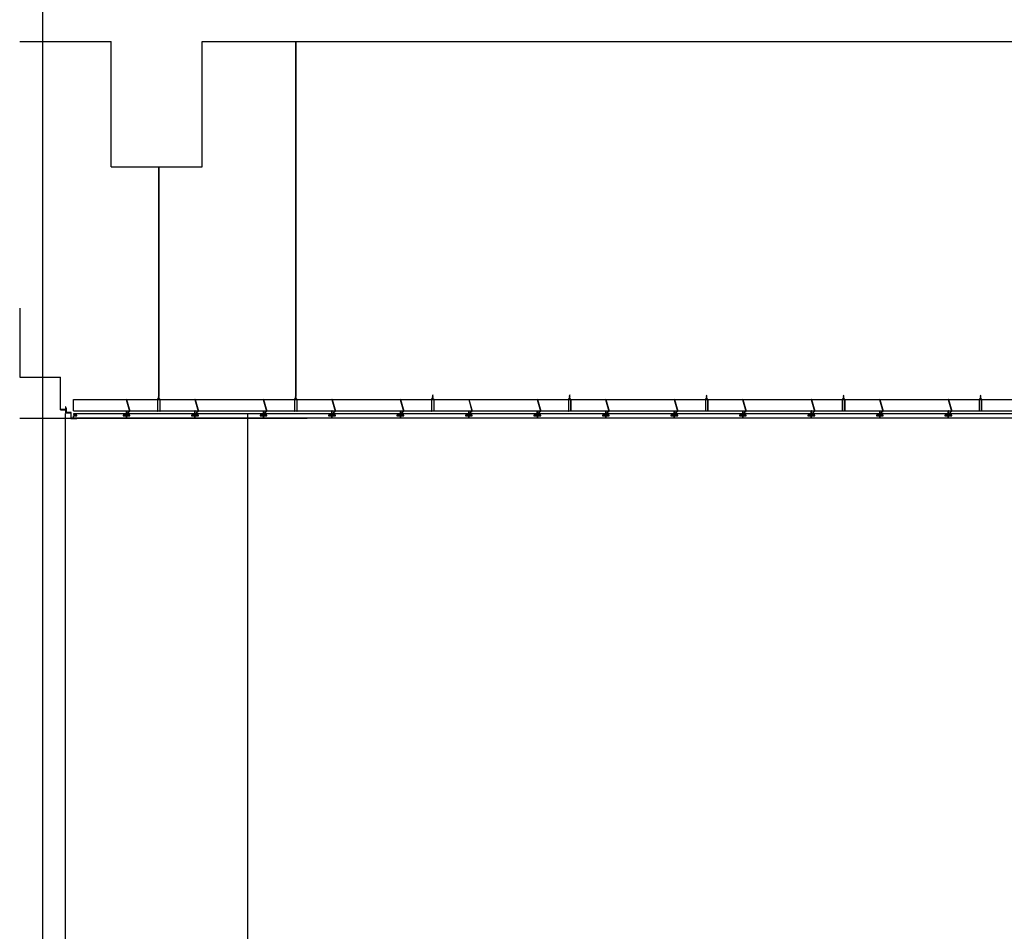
# Model space of a CAD drawing. Header units: millimetres. Extents: x 0 to 84100, y 0 to 59400.
# Tile 5 of 113: x 5223 to 7380, y 45415 to 47411. Entities that reach past the tile are written whole.
import ezdxf

# ---------------------------------------------------------------- set-up
doc = ezdxf.new("R2010")
doc.units = ezdxf.units.MM
doc.layers.add('9', color=8, linetype='Continuous')
doc.layers.add('건축', color=8, linetype='Continuous')

msp = doc.modelspace()

# ---------------------------------------------------------------- linework, layer by layer
at = {"color": 8}
msp.add_line((5272.877, 56102.478), (5272.877, 41439.866), dxfattribs=at)
at = {"layer": '9', "color": 8}
for p, q in [((5827.992, 46587.812), (5827.992, 47363.267)), ((5527.992, 46587.812), (5527.992, 47088.267)), ((5222.877, 46778.986), (5222.877, 46753.986)), ((5222.877, 46753.986), (5222.877, 46627.957)), ((5222.877, 46627.957), (5312.567, 46627.957)), ((5312.567, 46556.782), (5312.567, 46627.957)), ((5526.827, 46583.759), (5527.992, 46585.182)), ((5527.133, 46587.512), (5527.992, 46588.562)), ((5527.133, 46586.478), (5527.992, 46587.527)), ((5527.133, 46585.305), (5527.992, 46586.354)), ((5527.195, 46582.843), (5528.234, 46584.11)), ((5527.492, 46587.335), (5528.234, 46588.24)), ((5527.492, 46586.3), (5528.234, 46587.205)), ((5527.492, 46585.127), (5528.234, 46586.032)), ((5527.992, 46587.527), (5527.992, 46587.944)), ((5527.992, 46586.354), (5527.992, 46586.909)), ((5527.992, 46585.182), (5527.992, 46585.737)), ((5826.827, 46583.759), (5827.992, 46585.182)), ((5827.133, 46587.512), (5827.992, 46588.562)), ((5827.133, 46586.478), (5827.992, 46587.527)), ((5827.133, 46585.305), (5827.992, 46586.354)), ((5827.195, 46582.843), (5828.234, 46584.11)), ((5827.492, 46587.335), (5828.234, 46588.24)), ((5827.492, 46586.3), (5828.234, 46587.205)), ((5827.492, 46585.127), (5828.234, 46586.032)), ((5827.992, 46587.527), (5827.992, 46587.944)), ((5827.992, 46586.354), (5827.992, 46586.909)), ((5827.992, 46585.182), (5827.992, 46585.737)), ((6126.827, 46583.759), (6127.992, 46585.182)), ((6127.133, 46587.512), (6127.992, 46588.562)), ((6127.133, 46586.478), (6127.992, 46587.527)), ((6127.133, 46585.305), (6127.992, 46586.354)), ((6127.195, 46582.843), (6128.234, 46584.11)), ((6127.492, 46587.335), (6128.234, 46588.24)), ((6127.492, 46586.3), (6128.234, 46587.205)), ((6127.492, 46585.127), (6128.234, 46586.032)), ((6127.992, 46587.527), (6127.992, 46587.944)), ((6127.992, 46586.354), (6127.992, 46586.909)), ((6127.992, 46585.182), (6127.992, 46585.737)), ((6426.827, 46583.759), (6427.992, 46585.182)), ((6427.133, 46587.512), (6427.992, 46588.562)), ((6427.133, 46586.478), (6427.992, 46587.527)), ((6427.133, 46585.305), (6427.992, 46586.354)), ((6427.195, 46582.843), (6428.234, 46584.11)), ((6427.492, 46587.335), (6428.234, 46588.24)), ((6427.492, 46586.3), (6428.234, 46587.205)), ((6427.492, 46585.127), (6428.234, 46586.032)), ((6427.992, 46587.527), (6427.992, 46587.944)), ((6427.992, 46586.354), (6427.992, 46586.909)), ((6427.992, 46585.182), (6427.992, 46585.737)), ((6726.827, 46583.759), (6727.992, 46585.182)), ((6727.133, 46587.512), (6727.992, 46588.562)), ((6727.133, 46586.478), (6727.992, 46587.527)), ((6727.133, 46585.305), (6727.992, 46586.354)), ((6727.195, 46582.843), (6728.234, 46584.11)), ((6727.492, 46587.335), (6728.234, 46588.24)), ((6727.492, 46586.3), (6728.234, 46587.205)), ((6727.492, 46585.127), (6728.234, 46586.032)), ((6727.992, 46587.527), (6727.992, 46587.944)), ((6727.992, 46586.354), (6727.992, 46586.909)), ((6727.992, 46585.182), (6727.992, 46585.737)), ((7026.827, 46583.759), (7027.992, 46585.182)), ((7027.133, 46587.512), (7027.992, 46588.562)), ((7027.133, 46586.478), (7027.992, 46587.527)), ((7027.133, 46585.305), (7027.992, 46586.354)), ((7027.195, 46582.843), (7028.234, 46584.11)), ((7027.492, 46587.335), (7028.234, 46588.24)), ((7027.492, 46586.3), (7028.234, 46587.205)), ((7027.492, 46585.127), (7028.234, 46586.032)), ((7027.992, 46587.527), (7027.992, 46587.944)), ((7027.992, 46586.354), (7027.992, 46586.909)), ((7027.992, 46585.182), (7027.992, 46585.737)), ((7326.827, 46583.759), (7327.992, 46585.182)), ((7327.133, 46587.512), (7327.992, 46588.562)), ((7327.133, 46586.478), (7327.992, 46587.527)), ((7327.133, 46585.305), (7327.992, 46586.354)), ((7327.195, 46582.843), (7328.234, 46584.11)), ((7327.492, 46587.335), (7328.234, 46588.24)), ((7327.492, 46586.3), (7328.234, 46587.205)), ((7327.492, 46585.127), (7328.234, 46586.032)), ((7327.992, 46587.527), (7327.992, 46587.944)), ((7327.992, 46586.354), (7327.992, 46586.909)), ((7327.992, 46585.182), (7327.992, 46585.737)), ((5340.541, 46553.986), (5340.541, 46578.986)), ((5340.541, 46578.986), (10555.971, 46578.986)), ((5457.018, 46579.192), (5464.315, 46553.662)), ((5524.95, 46578.986), (5527.992, 46582.702)), ((5525.45, 46578.986), (5528.234, 46582.38)), ((5525.45, 46553.986), (5525.45, 46578.986)), ((5525.45, 46578.986), (5529.893, 46578.986)), ((5527.399, 46581.978), (5526.825, 46582.677)), ((5527.492, 46582.481), (5527.195, 46582.843)), ((5527.992, 46582.702), (5527.992, 46583.814)), ((5527.992, 46578.986), (5527.992, 46582.085)), ((5530.352, 46578.986), (5527.992, 46581.87)), ((5529.852, 46578.986), (5527.992, 46581.254)), ((5530.393, 46553.986), (5530.393, 46578.986)), ((5607.018, 46579.192), (5614.315, 46553.662)), ((5757.018, 46579.192), (5764.315, 46553.662)), ((5824.95, 46578.986), (5827.992, 46582.702)), ((5825.45, 46578.986), (5828.234, 46582.38)), ((5825.45, 46578.986), (5829.893, 46578.986)), ((5825.45, 46553.986), (5825.45, 46578.986)), ((5827.399, 46581.978), (5826.825, 46582.677)), ((5827.492, 46582.481), (5827.195, 46582.843)), ((5827.992, 46582.702), (5827.992, 46583.814)), ((5827.992, 46578.986), (5827.992, 46582.085)), ((5830.352, 46578.986), (5827.992, 46581.87)), ((5829.852, 46578.986), (5827.992, 46581.254)), ((5830.393, 46553.986), (5830.393, 46578.986)), ((5907.018, 46579.192), (5914.315, 46553.662)), ((6057.018, 46579.192), (6064.315, 46553.662)), ((6124.95, 46578.986), (6127.992, 46582.702)), ((6125.45, 46578.986), (6128.234, 46582.38)), ((6125.45, 46553.986), (6125.45, 46578.986)), ((6125.45, 46578.986), (6129.893, 46578.986)), ((6127.399, 46581.978), (6126.825, 46582.677)), ((6127.492, 46582.481), (6127.195, 46582.843)), ((6127.992, 46582.702), (6127.992, 46583.814)), ((6127.992, 46578.986), (6127.992, 46582.085)), ((6130.352, 46578.986), (6127.992, 46581.87)), ((6129.852, 46578.986), (6127.992, 46581.254)), ((6130.393, 46553.986), (6130.393, 46578.986)), ((6207.018, 46579.192), (6214.315, 46553.662)), ((6357.018, 46579.192), (6364.315, 46553.662)), ((6424.95, 46578.986), (6427.992, 46582.702)), ((6425.45, 46578.986), (6428.234, 46582.38)), ((6425.45, 46553.986), (6425.45, 46578.986)), ((6425.45, 46578.986), (6429.893, 46578.986)), ((6427.399, 46581.978), (6426.825, 46582.677)), ((6427.492, 46582.481), (6427.195, 46582.843)), ((6427.992, 46582.702), (6427.992, 46583.814)), ((6427.992, 46578.986), (6427.992, 46582.085)), ((6430.352, 46578.986), (6427.992, 46581.87)), ((6429.852, 46578.986), (6427.992, 46581.254)), ((6430.393, 46553.986), (6430.393, 46578.986)), ((6507.018, 46579.192), (6514.315, 46553.662)), ((6657.018, 46579.192), (6664.315, 46553.662)), ((6724.95, 46578.986), (6727.992, 46582.702)), ((6725.45, 46578.986), (6728.234, 46582.38)), ((6725.45, 46553.986), (6725.45, 46578.986)), ((6725.45, 46578.986), (6729.893, 46578.986)), ((6727.399, 46581.978), (6726.825, 46582.677)), ((6727.492, 46582.481), (6727.195, 46582.843)), ((6727.992, 46582.702), (6727.992, 46583.814)), ((6727.992, 46578.986), (6727.992, 46582.085)), ((6730.352, 46578.986), (6727.992, 46581.87)), ((6729.852, 46578.986), (6727.992, 46581.254)), ((6730.393, 46553.986), (6730.393, 46578.986)), ((6807.018, 46579.192), (6814.315, 46553.662)), ((6957.018, 46579.192), (6964.315, 46553.662)), ((7024.95, 46578.986), (7027.992, 46582.702)), ((7025.45, 46578.986), (7028.234, 46582.38)), ((7025.45, 46553.986), (7025.45, 46578.986)), ((7025.45, 46578.986), (7029.893, 46578.986)), ((7027.399, 46581.978), (7026.825, 46582.677)), ((7027.492, 46582.481), (7027.195, 46582.843)), ((7027.992, 46582.702), (7027.992, 46583.814)), ((7027.992, 46578.986), (7027.992, 46582.085)), ((7030.352, 46578.986), (7027.992, 46581.87)), ((7029.852, 46578.986), (7027.992, 46581.254)), ((7030.393, 46553.986), (7030.393, 46578.986)), ((7107.018, 46579.192), (7114.315, 46553.662)), ((7257.018, 46579.192), (7264.315, 46553.662)), ((7324.95, 46578.986), (7327.992, 46582.702)), ((7325.45, 46578.986), (7328.234, 46582.38)), ((7325.45, 46553.986), (7325.45, 46578.986)), ((7325.45, 46578.986), (7329.893, 46578.986)), ((7327.399, 46581.978), (7326.825, 46582.677)), ((7327.492, 46582.481), (7327.195, 46582.843)), ((7327.992, 46582.702), (7327.992, 46583.814)), ((7327.992, 46578.986), (7327.992, 46582.085)), ((7330.352, 46578.986), (7327.992, 46581.87)), ((7329.852, 46578.986), (7327.992, 46581.254)), ((7330.393, 46553.986), (7330.393, 46578.986)), ((5322.877, 46557.017), (5322.877, 46557.017)), ((5322.877, 44948.263), (5322.877, 46548.267)), ((5340.541, 46553.986), (10551.001, 46553.986)), ((5456.81, 46553.986), (5463.442, 46553.986)), ((5463.517, 46553.725), (5456.992, 46553.725)), ((5461.935, 46553.725), (5459.894, 46550.625)), ((5459.894, 46550.625), (5460.483, 46550.161)), ((5462.064, 46552.675), (5460.483, 46550.161)), ((5464.222, 46553.986), (5466.81, 46553.986)), ((5466.81, 46553.725), (5464.297, 46553.725)), ((5466.81, 46553.986), (5466.81, 46553.725)), ((5606.81, 46553.986), (5613.442, 46553.986)), ((5613.517, 46553.725), (5606.992, 46553.725)), ((5611.935, 46553.725), (5609.894, 46550.625)), ((5609.894, 46550.625), (5610.483, 46550.161)), ((5612.064, 46552.675), (5610.483, 46550.161)), ((5614.222, 46553.986), (5616.81, 46553.986)), ((5616.81, 46553.725), (5614.297, 46553.725)), ((5722.877, 44948.263), (5722.877, 46548.267)), ((5756.81, 46553.986), (5763.442, 46553.986)), ((5763.517, 46553.725), (5756.992, 46553.725)), ((5761.935, 46553.725), (5759.894, 46550.625)), ((5759.894, 46550.625), (5760.483, 46550.161)), ((5762.064, 46552.675), (5760.483, 46550.161)), ((5764.222, 46553.986), (5766.81, 46553.986)), ((5766.81, 46553.725), (5764.297, 46553.725)), ((5766.81, 46553.986), (5766.81, 46553.725)), ((5906.81, 46553.986), (5913.442, 46553.986)), ((5913.517, 46553.725), (5906.992, 46553.725)), ((5911.935, 46553.725), (5909.894, 46550.625)), ((5909.894, 46550.625), (5910.483, 46550.161)), ((5912.064, 46552.675), (5910.483, 46550.161)), ((5914.222, 46553.986), (5916.81, 46553.986)), ((5916.81, 46553.725), (5914.297, 46553.725)), ((5916.81, 46553.986), (5916.81, 46553.725)), ((6056.81, 46553.986), (6063.442, 46553.986)), ((6063.517, 46553.725), (6056.992, 46553.725)), ((6061.935, 46553.725), (6059.894, 46550.625)), ((6059.894, 46550.625), (6060.483, 46550.161)), ((6062.064, 46552.675), (6060.483, 46550.161)), ((6064.222, 46553.986), (6066.81, 46553.986)), ((6066.81, 46553.725), (6064.297, 46553.725)), ((6066.81, 46553.986), (6066.81, 46553.725)), ((6206.81, 46553.986), (6213.442, 46553.986)), ((6213.517, 46553.725), (6206.992, 46553.725)), ((6211.935, 46553.725), (6209.894, 46550.625)), ((6209.894, 46550.625), (6210.483, 46550.161)), ((6212.064, 46552.675), (6210.483, 46550.161)), ((6214.222, 46553.986), (6216.81, 46553.986)), ((6216.81, 46553.725), (6214.297, 46553.725)), ((6216.81, 46553.986), (6216.81, 46553.725)), ((6356.81, 46553.986), (6363.442, 46553.986)), ((6363.517, 46553.725), (6356.992, 46553.725)), ((6361.935, 46553.725), (6359.894, 46550.625)), ((6359.894, 46550.625), (6360.483, 46550.161)), ((6362.064, 46552.675), (6360.483, 46550.161)), ((6364.222, 46553.986), (6366.81, 46553.986)), ((6366.81, 46553.725), (6364.297, 46553.725)), ((6366.81, 46553.986), (6366.81, 46553.725)), ((6506.81, 46553.986), (6513.442, 46553.986)), ((6513.517, 46553.725), (6506.992, 46553.725)), ((6511.935, 46553.725), (6509.894, 46550.625)), ((6509.894, 46550.625), (6510.483, 46550.161)), ((6512.064, 46552.675), (6510.483, 46550.161)), ((6514.222, 46553.986), (6516.81, 46553.986)), ((6516.81, 46553.725), (6514.297, 46553.725)), ((6516.81, 46553.986), (6516.81, 46553.725)), ((6656.81, 46553.986), (6663.442, 46553.986)), ((6663.517, 46553.725), (6656.992, 46553.725)), ((6661.935, 46553.725), (6659.894, 46550.625)), ((6659.894, 46550.625), (6660.483, 46550.161)), ((6662.064, 46552.675), (6660.483, 46550.161)), ((6664.222, 46553.986), (6666.81, 46553.986)), ((6666.81, 46553.725), (6664.297, 46553.725)), ((6666.81, 46553.986), (6666.81, 46553.725)), ((6806.81, 46553.986), (6813.442, 46553.986)), ((6813.517, 46553.725), (6806.992, 46553.725)), ((6811.935, 46553.725), (6809.894, 46550.625)), ((6809.894, 46550.625), (6810.483, 46550.161)), ((6812.064, 46552.675), (6810.483, 46550.161)), ((6814.222, 46553.986), (6816.81, 46553.986)), ((6816.81, 46553.725), (6814.297, 46553.725)), ((6816.81, 46553.986), (6816.81, 46553.725)), ((6956.81, 46553.986), (6963.442, 46553.986)), ((6963.517, 46553.725), (6956.992, 46553.725)), ((6961.935, 46553.725), (6959.894, 46550.625)), ((6959.894, 46550.625), (6960.483, 46550.161)), ((6962.064, 46552.675), (6960.483, 46550.161)), ((6964.222, 46553.986), (6966.81, 46553.986)), ((6966.81, 46553.725), (6964.297, 46553.725)), ((6966.81, 46553.986), (6966.81, 46553.725)), ((7106.81, 46553.986), (7113.442, 46553.986)), ((7113.517, 46553.725), (7106.992, 46553.725)), ((7111.935, 46553.725), (7109.894, 46550.625)), ((7109.894, 46550.625), (7110.483, 46550.161)), ((7112.064, 46552.675), (7110.483, 46550.161)), ((7114.222, 46553.986), (7116.81, 46553.986)), ((7116.81, 46553.725), (7114.297, 46553.725)), ((7116.81, 46553.986), (7116.81, 46553.725)), ((7256.81, 46553.986), (7263.442, 46553.986)), ((7263.517, 46553.725), (7256.992, 46553.725)), ((7261.935, 46553.725), (7259.894, 46550.625)), ((7259.894, 46550.625), (7260.483, 46550.161)), ((7262.064, 46552.675), (7260.483, 46550.161)), ((7264.222, 46553.986), (7266.81, 46553.986)), ((7266.81, 46553.725), (7264.297, 46553.725)), ((7266.81, 46553.986), (7266.81, 46553.725)), ((5222.877, 46538.267), (5852.877, 46538.267))]:
    msp.add_line(p, q, dxfattribs=at)
for points in [[(5827.492, 47363.267), (5827.492, 46587.201)], [(5527.492, 47088.267), (5527.492, 46587.201)], [(5323.627, 46557.129), (5312.567, 46557.129), (5312.567, 46556.782), (5323.627, 46556.782)]]:
    msp.add_lwpolyline(points, dxfattribs=at)
for points in [[(5527.492, 46587.335), (5527.492, 46586.916, 1)], [(5527.492, 46586.3), (5527.492, 46585.744, 1)], [(5527.492, 46585.127), (5527.492, 46584.571, 1)], [(5827.492, 46587.335), (5827.492, 46586.916, 1)], [(5827.492, 46586.3), (5827.492, 46585.744, 1)], [(5827.492, 46585.127), (5827.492, 46584.571, 1)], [(6127.492, 46587.335), (6127.492, 46586.916, 1)], [(6127.492, 46586.3), (6127.492, 46585.744, 1)], [(6127.492, 46585.127), (6127.492, 46584.571, 1)], [(6427.492, 46587.335), (6427.492, 46586.916, 1)], [(6427.492, 46586.3), (6427.492, 46585.744, 1)], [(6427.492, 46585.127), (6427.492, 46584.571, 1)], [(6727.492, 46587.335), (6727.492, 46586.916, 1)], [(6727.492, 46586.3), (6727.492, 46585.744, 1)], [(6727.492, 46585.127), (6727.492, 46584.571, 1)], [(7027.492, 46587.335), (7027.492, 46586.916, 1)], [(7027.492, 46586.3), (7027.492, 46585.744, 1)], [(7027.492, 46585.127), (7027.492, 46584.571, 1)], [(7327.492, 46587.335), (7327.492, 46586.916, 1)], [(7327.492, 46586.3), (7327.492, 46585.744, 1)], [(7327.492, 46585.127), (7327.492, 46584.571, 1)], [(5456.297, 46578.986), (5463.517, 46553.725, 0.87639588)], [(5524.95, 46578.986), (5524.95, 46553.986, 1), (5525.45, 46553.986, 0)], [(5527.492, 46583.205), (5527.492, 46582.091, 1)], [(5527.492, 46581.475), (5527.492, 46578.986, 1)], [(5529.893, 46578.986), (5529.893, 46553.986, 1), (5530.393, 46553.986, 0)], [(5606.297, 46578.986), (5613.517, 46553.725, 0.87639588)], [(5756.297, 46578.986), (5763.517, 46553.725, 0.87639588)], [(5824.95, 46578.986), (5824.95, 46553.986, 1), (5825.45, 46553.986, 0)], [(5827.492, 46583.205), (5827.492, 46582.091, 1)], [(5827.492, 46581.475), (5827.492, 46578.986, 1)], [(5829.893, 46578.986), (5829.893, 46553.986, 1), (5830.393, 46553.986, 0)], [(5906.297, 46578.986), (5913.517, 46553.725, 0.87639588)], [(6056.297, 46578.986), (6063.517, 46553.725, 0.87639588)], [(6124.95, 46578.986), (6124.95, 46553.986, 1), (6125.45, 46553.986, 0)], [(6127.492, 46583.205), (6127.492, 46582.091, 1)], [(6127.492, 46581.475), (6127.492, 46578.986, 1)], [(6129.893, 46578.986), (6129.893, 46553.986, 1), (6130.393, 46553.986, 0)], [(6206.297, 46578.986), (6213.517, 46553.725, 0.87639588)], [(6356.297, 46578.986), (6363.517, 46553.725, 0.87639588)], [(6424.95, 46578.986), (6424.95, 46553.986, 1), (6425.45, 46553.986, 0)], [(6427.492, 46583.205), (6427.492, 46582.091, 1)], [(6427.492, 46581.475), (6427.492, 46578.986, 1)], [(6429.893, 46578.986), (6429.893, 46553.986, 1), (6430.393, 46553.986, 0)], [(6506.297, 46578.986), (6513.517, 46553.725, 0.87639588)], [(6656.297, 46578.986), (6663.517, 46553.725, 0.87639588)], [(6724.95, 46578.986), (6724.95, 46553.986, 1), (6725.45, 46553.986, 0)], [(6727.492, 46583.205), (6727.492, 46582.091, 1)], [(6727.492, 46581.475), (6727.492, 46578.986, 1)], [(6729.893, 46578.986), (6729.893, 46553.986, 1), (6730.393, 46553.986, 0)], [(6806.297, 46578.986), (6813.517, 46553.725, 0.87639588)], [(6956.297, 46578.986), (6963.517, 46553.725, 0.87639588)], [(7024.95, 46578.986), (7024.95, 46553.986, 1), (7025.45, 46553.986, 0)], [(7027.492, 46583.205), (7027.492, 46582.091, 1)], [(7027.492, 46581.475), (7027.492, 46578.986, 1)], [(7029.893, 46578.986), (7029.893, 46553.986, 1), (7030.393, 46553.986, 0)], [(7106.297, 46578.986), (7113.517, 46553.725, 0.87639588)], [(7256.297, 46578.986), (7263.517, 46553.725, 0.87639588)], [(7324.95, 46578.986), (7324.95, 46553.986, 1), (7325.45, 46553.986, 0)], [(7327.492, 46583.205), (7327.492, 46582.091, 1)], [(7327.492, 46581.475), (7327.492, 46578.986, 1)], [(7329.893, 46578.986), (7329.893, 46553.986, 1), (7330.393, 46553.986, 0)]]:
    msp.add_lwpolyline(points, format="xyb", dxfattribs=at)
for points in [[(5323.627, 46563.017), (5322.877, 46563.017), (5322.877, 46549.767), (5335.127, 46549.767), (5335.127, 46537.517), (5348.377, 46537.517), (5348.377, 46538.267), (5335.877, 46538.267), (5335.877, 46550.517), (5323.627, 46550.517)], [(5323.627, 46561.017), (5324.377, 46561.017), (5324.377, 46552.517), (5323.627, 46552.517)], [(5456.018, 46548.267), (5456.018, 46546.517), (5454.768, 46546.517), (5454.768, 46544.767), (5449.268, 46544.767), (5449.268, 46543.267), (5456.768, 46543.267), (5456.768, 46538.267), (5340.541, 46538.267), (5340.541, 46543.267), (5348.041, 46543.267), (5348.041, 46544.767), (5342.541, 46544.767), (5342.541, 46546.517), (5341.291, 46546.517), (5341.291, 46548.267)], [(5451.195, 46544.218), (5456.627, 46544.218), (5456.627, 46553.986), (5456.81, 46553.986), (5456.81, 46543.99), (5451.195, 46543.99)], [(5606.018, 46548.267), (5606.018, 46546.517), (5604.768, 46546.517), (5604.768, 46544.767), (5599.268, 46544.767), (5599.268, 46543.267), (5606.768, 46543.267), (5606.768, 46538.267), (5456.768, 46538.267), (5456.768, 46543.267), (5464.268, 46543.267), (5464.268, 46544.767), (5458.768, 46544.767), (5458.768, 46546.517), (5457.518, 46546.517), (5457.518, 46548.267)], [(5462.424, 46544.218), (5456.992, 46544.218), (5456.992, 46553.986), (5456.81, 46553.986), (5456.81, 46543.99), (5462.424, 46543.99)], [(5601.195, 46544.218), (5606.627, 46544.218), (5606.627, 46553.986), (5606.81, 46553.986), (5606.81, 46543.99), (5601.195, 46543.99)], [(5756.018, 46548.267), (5756.018, 46546.517), (5754.768, 46546.517), (5754.768, 46544.767), (5749.268, 46544.767), (5749.268, 46543.267), (5756.768, 46543.267), (5756.768, 46538.267), (5606.768, 46538.267), (5606.768, 46543.267), (5614.268, 46543.267), (5614.268, 46544.767), (5608.768, 46544.767), (5608.768, 46546.517), (5607.518, 46546.517), (5607.518, 46548.267)], [(5612.424, 46544.218), (5606.992, 46544.218), (5606.992, 46553.986), (5606.81, 46553.986), (5606.81, 46543.99), (5612.424, 46543.99)], [(5751.195, 46544.218), (5756.627, 46544.218), (5756.627, 46553.986), (5756.81, 46553.986), (5756.81, 46543.99), (5751.195, 46543.99)], [(5906.018, 46548.267), (5906.018, 46546.517), (5904.768, 46546.517), (5904.768, 46544.767), (5899.268, 46544.767), (5899.268, 46543.267), (5906.768, 46543.267), (5906.768, 46538.267), (5756.768, 46538.267), (5756.768, 46543.267), (5764.268, 46543.267), (5764.268, 46544.767), (5758.768, 46544.767), (5758.768, 46546.517), (5757.518, 46546.517), (5757.518, 46548.267)], [(5762.424, 46544.218), (5756.992, 46544.218), (5756.992, 46553.986), (5756.81, 46553.986), (5756.81, 46543.99), (5762.424, 46543.99)], [(5901.195, 46544.218), (5906.627, 46544.218), (5906.627, 46553.986), (5906.81, 46553.986), (5906.81, 46543.99), (5901.195, 46543.99)], [(6056.018, 46548.267), (6056.018, 46546.517), (6054.768, 46546.517), (6054.768, 46544.767), (6049.268, 46544.767), (6049.268, 46543.267), (6056.768, 46543.267), (6056.768, 46538.267), (5906.768, 46538.267), (5906.768, 46543.267), (5914.268, 46543.267), (5914.268, 46544.767), (5908.768, 46544.767), (5908.768, 46546.517), (5907.518, 46546.517), (5907.518, 46548.267)], [(5912.424, 46544.218), (5906.992, 46544.218), (5906.992, 46553.986), (5906.81, 46553.986), (5906.81, 46543.99), (5912.424, 46543.99)], [(6051.195, 46544.218), (6056.627, 46544.218), (6056.627, 46553.986), (6056.81, 46553.986), (6056.81, 46543.99), (6051.195, 46543.99)], [(6206.018, 46548.267), (6206.018, 46546.517), (6204.768, 46546.517), (6204.768, 46544.767), (6199.268, 46544.767), (6199.268, 46543.267), (6206.768, 46543.267), (6206.768, 46538.267), (6056.768, 46538.267), (6056.768, 46543.267), (6064.268, 46543.267), (6064.268, 46544.767), (6058.768, 46544.767), (6058.768, 46546.517), (6057.518, 46546.517), (6057.518, 46548.267)], [(6062.424, 46544.218), (6056.992, 46544.218), (6056.992, 46553.986), (6056.81, 46553.986), (6056.81, 46543.99), (6062.424, 46543.99)], [(6201.195, 46544.218), (6206.627, 46544.218), (6206.627, 46553.986), (6206.81, 46553.986), (6206.81, 46543.99), (6201.195, 46543.99)], [(6356.018, 46548.267), (6356.018, 46546.517), (6354.768, 46546.517), (6354.768, 46544.767), (6349.268, 46544.767), (6349.268, 46543.267), (6356.768, 46543.267), (6356.768, 46538.267), (6206.768, 46538.267), (6206.768, 46543.267), (6214.268, 46543.267), (6214.268, 46544.767), (6208.768, 46544.767), (6208.768, 46546.517), (6207.518, 46546.517), (6207.518, 46548.267)], [(6212.424, 46544.218), (6206.992, 46544.218), (6206.992, 46553.986), (6206.81, 46553.986), (6206.81, 46543.99), (6212.424, 46543.99)], [(6351.195, 46544.218), (6356.627, 46544.218), (6356.627, 46553.986), (6356.81, 46553.986), (6356.81, 46543.99), (6351.195, 46543.99)], [(6506.018, 46548.267), (6506.018, 46546.517), (6504.768, 46546.517), (6504.768, 46544.767), (6499.268, 46544.767), (6499.268, 46543.267), (6506.768, 46543.267), (6506.768, 46538.267), (6356.768, 46538.267), (6356.768, 46543.267), (6364.268, 46543.267), (6364.268, 46544.767), (6358.768, 46544.767), (6358.768, 46546.517), (6357.518, 46546.517), (6357.518, 46548.267)], [(6362.424, 46544.218), (6356.992, 46544.218), (6356.992, 46553.986), (6356.81, 46553.986), (6356.81, 46543.99), (6362.424, 46543.99)], [(6501.195, 46544.218), (6506.627, 46544.218), (6506.627, 46553.986), (6506.81, 46553.986), (6506.81, 46543.99), (6501.195, 46543.99)], [(6656.018, 46548.267), (6656.018, 46546.517), (6654.768, 46546.517), (6654.768, 46544.767), (6649.268, 46544.767), (6649.268, 46543.267), (6656.768, 46543.267), (6656.768, 46538.267), (6506.768, 46538.267), (6506.768, 46543.267), (6514.268, 46543.267), (6514.268, 46544.767), (6508.768, 46544.767), (6508.768, 46546.517), (6507.518, 46546.517), (6507.518, 46548.267)], [(6512.424, 46544.218), (6506.992, 46544.218), (6506.992, 46553.986), (6506.81, 46553.986), (6506.81, 46543.99), (6512.424, 46543.99)], [(6651.195, 46544.218), (6656.627, 46544.218), (6656.627, 46553.986), (6656.81, 46553.986), (6656.81, 46543.99), (6651.195, 46543.99)], [(6806.018, 46548.267), (6806.018, 46546.517), (6804.768, 46546.517), (6804.768, 46544.767), (6799.268, 46544.767), (6799.268, 46543.267), (6806.768, 46543.267), (6806.768, 46538.267), (6656.768, 46538.267), (6656.768, 46543.267), (6664.268, 46543.267), (6664.268, 46544.767), (6658.768, 46544.767), (6658.768, 46546.517), (6657.518, 46546.517), (6657.518, 46548.267)], [(6662.424, 46544.218), (6656.992, 46544.218), (6656.992, 46553.986), (6656.81, 46553.986), (6656.81, 46543.99), (6662.424, 46543.99)], [(6801.195, 46544.218), (6806.627, 46544.218), (6806.627, 46553.986), (6806.81, 46553.986), (6806.81, 46543.99), (6801.195, 46543.99)], [(6956.018, 46548.267), (6956.018, 46546.517), (6954.768, 46546.517), (6954.768, 46544.767), (6949.268, 46544.767), (6949.268, 46543.267), (6956.768, 46543.267), (6956.768, 46538.267), (6806.768, 46538.267), (6806.768, 46543.267), (6814.268, 46543.267), (6814.268, 46544.767), (6808.768, 46544.767), (6808.768, 46546.517), (6807.518, 46546.517), (6807.518, 46548.267)], [(6812.424, 46544.218), (6806.992, 46544.218), (6806.992, 46553.986), (6806.81, 46553.986), (6806.81, 46543.99), (6812.424, 46543.99)], [(6951.195, 46544.218), (6956.627, 46544.218), (6956.627, 46553.986), (6956.81, 46553.986), (6956.81, 46543.99), (6951.195, 46543.99)], [(7106.018, 46548.267), (7106.018, 46546.517), (7104.768, 46546.517), (7104.768, 46544.767), (7099.268, 46544.767), (7099.268, 46543.267), (7106.768, 46543.267), (7106.768, 46538.267), (6956.768, 46538.267), (6956.768, 46543.267), (6964.268, 46543.267), (6964.268, 46544.767), (6958.768, 46544.767), (6958.768, 46546.517), (6957.518, 46546.517), (6957.518, 46548.267)], [(6962.424, 46544.218), (6956.992, 46544.218), (6956.992, 46553.986), (6956.81, 46553.986), (6956.81, 46543.99), (6962.424, 46543.99)], [(7101.195, 46544.218), (7106.627, 46544.218), (7106.627, 46553.986), (7106.81, 46553.986), (7106.81, 46543.99), (7101.195, 46543.99)], [(7256.018, 46548.267), (7256.018, 46546.517), (7254.768, 46546.517), (7254.768, 46544.767), (7249.268, 46544.767), (7249.268, 46543.267), (7256.768, 46543.267), (7256.768, 46538.267), (7106.768, 46538.267), (7106.768, 46543.267), (7114.268, 46543.267), (7114.268, 46544.767), (7108.768, 46544.767), (7108.768, 46546.517), (7107.518, 46546.517), (7107.518, 46548.267)], [(7112.424, 46544.218), (7106.992, 46544.218), (7106.992, 46553.986), (7106.81, 46553.986), (7106.81, 46543.99), (7112.424, 46543.99)], [(7251.195, 46544.218), (7256.627, 46544.218), (7256.627, 46553.986), (7256.81, 46553.986), (7256.81, 46543.99), (7251.195, 46543.99)], [(7406.018, 46548.267), (7406.018, 46546.517), (7404.768, 46546.517), (7404.768, 46544.767), (7399.268, 46544.767), (7399.268, 46543.267), (7406.768, 46543.267), (7406.768, 46538.267), (7256.768, 46538.267), (7256.768, 46543.267), (7264.268, 46543.267), (7264.268, 46544.767), (7258.768, 46544.767), (7258.768, 46546.517), (7257.518, 46546.517), (7257.518, 46548.267)], [(7262.424, 46544.218), (7256.992, 46544.218), (7256.992, 46553.986), (7256.81, 46553.986), (7256.81, 46543.99), (7262.424, 46543.99)]]:
    msp.add_lwpolyline(points, close=True, dxfattribs=at)
for centre, radius, start, end in [((5527.302, 46587.413), 0.196, 131.979351, 323.758755), ((5527.302, 46586.378), 0.196, 131.979351, 323.758755), ((5527.302, 46585.205), 0.196, 131.979351, 323.758755), ((5528.031, 46588.342), 0.223, 323.001091, 100.122955), ((5528.031, 46587.308), 0.223, 323.001091, 100.122955), ((5528.031, 46586.135), 0.223, 323.001091, 100.122955), ((5528.031, 46584.963), 0.223, 323.001091, 100.122955), ((5827.302, 46587.413), 0.196, 131.979351, 323.758755), ((5827.302, 46586.378), 0.196, 131.979351, 323.758755), ((5827.302, 46585.205), 0.196, 131.979351, 323.758755), ((5828.031, 46588.342), 0.223, 323.001091, 100.122955), ((5828.031, 46587.308), 0.223, 323.001091, 100.122955), ((5828.031, 46586.135), 0.223, 323.001091, 100.122955), ((5828.031, 46584.963), 0.223, 323.001091, 100.122955), ((6127.302, 46587.413), 0.196, 131.979351, 323.758755), ((6127.302, 46586.378), 0.196, 131.979351, 323.758755), ((6127.302, 46585.205), 0.196, 131.979351, 323.758755), ((6128.031, 46588.342), 0.223, 323.001091, 100.122955), ((6128.031, 46587.308), 0.223, 323.001091, 100.122955), ((6128.031, 46586.135), 0.223, 323.001091, 100.122955), ((6128.031, 46584.963), 0.223, 323.001091, 100.122955), ((6427.302, 46587.413), 0.196, 131.979351, 323.758755), ((6427.302, 46586.378), 0.196, 131.979351, 323.758755), ((6427.302, 46585.205), 0.196, 131.979351, 323.758755), ((6428.031, 46588.342), 0.223, 323.001091, 100.122955), ((6428.031, 46587.308), 0.223, 323.001091, 100.122955), ((6428.031, 46586.135), 0.223, 323.001091, 100.122955), ((6428.031, 46584.963), 0.223, 323.001091, 100.122955), ((6727.302, 46587.413), 0.196, 131.979351, 323.758755), ((6727.302, 46586.378), 0.196, 131.979351, 323.758755), ((6727.302, 46585.205), 0.196, 131.979351, 323.758755), ((6728.031, 46588.342), 0.223, 323.001091, 100.122955), ((6728.031, 46587.308), 0.223, 323.001091, 100.122955), ((6728.031, 46586.135), 0.223, 323.001091, 100.122955), ((6728.031, 46584.963), 0.223, 323.001091, 100.122955), ((7027.302, 46587.413), 0.196, 131.979351, 323.758755), ((7027.302, 46586.378), 0.196, 131.979351, 323.758755), ((7027.302, 46585.205), 0.196, 131.979351, 323.758755), ((7028.031, 46588.342), 0.223, 323.001091, 100.122955), ((7028.031, 46587.308), 0.223, 323.001091, 100.122955), ((7028.031, 46586.135), 0.223, 323.001091, 100.122955), ((7028.031, 46584.963), 0.223, 323.001091, 100.122955), ((7327.302, 46587.413), 0.196, 131.979351, 323.758755), ((7327.302, 46586.378), 0.196, 131.979351, 323.758755), ((7327.302, 46585.205), 0.196, 131.979351, 323.758755), ((7328.031, 46588.342), 0.223, 323.001091, 100.122955), ((7328.031, 46587.308), 0.223, 323.001091, 100.122955), ((7328.031, 46586.135), 0.223, 323.001091, 100.122955), ((7328.031, 46584.963), 0.223, 323.001091, 100.122955), ((5456.657, 46579.089), 0.375, 15.951044, 195.951044), ((5525.2, 46578.882), 0.271, 22.729584, 157.270416), ((5527.044, 46582.842), 0.274, 139.137934, 221.711461), ((5528.031, 46582.483), 0.223, 323.001091, 100.122955), ((5530.143, 46578.882), 0.271, 22.729584, 157.270416), ((5606.657, 46579.089), 0.375, 15.951044, 195.951044), ((5756.657, 46579.089), 0.375, 15.951044, 195.951044), ((5825.2, 46578.882), 0.271, 22.729584, 157.270416), ((5827.044, 46582.842), 0.274, 139.137934, 221.711461), ((5828.031, 46582.483), 0.223, 323.001091, 100.122955), ((5830.143, 46578.882), 0.271, 22.729584, 157.270416), ((5906.657, 46579.089), 0.375, 15.951044, 195.951044), ((6056.657, 46579.089), 0.375, 15.951044, 195.951044), ((6125.2, 46578.882), 0.271, 22.729584, 157.270416), ((6127.044, 46582.842), 0.274, 139.137934, 221.711461), ((6128.031, 46582.483), 0.223, 323.001091, 100.122955), ((6130.143, 46578.882), 0.271, 22.729584, 157.270416), ((6206.657, 46579.089), 0.375, 15.951044, 195.951044), ((6356.657, 46579.089), 0.375, 15.951044, 195.951044), ((6425.2, 46578.882), 0.271, 22.729584, 157.270416), ((6427.044, 46582.842), 0.274, 139.137934, 221.711461), ((6428.031, 46582.483), 0.223, 323.001091, 100.122955), ((6430.143, 46578.882), 0.271, 22.729584, 157.270416), ((6506.657, 46579.089), 0.375, 15.951044, 195.951044), ((6656.657, 46579.089), 0.375, 15.951044, 195.951044), ((6725.2, 46578.882), 0.271, 22.729584, 157.270416), ((6727.044, 46582.842), 0.274, 139.137934, 221.711461), ((6728.031, 46582.483), 0.223, 323.001091, 100.122955), ((6730.143, 46578.882), 0.271, 22.729584, 157.270416), ((6806.657, 46579.089), 0.375, 15.951044, 195.951044), ((6956.657, 46579.089), 0.375, 15.951044, 195.951044), ((7025.2, 46578.882), 0.271, 22.729584, 157.270416), ((7027.044, 46582.842), 0.274, 139.137934, 221.711461), ((7028.031, 46582.483), 0.223, 323.001091, 100.122955), ((7030.143, 46578.882), 0.271, 22.729584, 157.270416), ((7106.657, 46579.089), 0.375, 15.951044, 195.951044), ((7256.657, 46579.089), 0.375, 15.951044, 195.951044), ((7325.2, 46578.882), 0.271, 22.729584, 157.270416), ((7327.044, 46582.842), 0.274, 139.137934, 221.711461), ((7328.031, 46582.483), 0.223, 323.001091, 100.122955), ((7330.143, 46578.882), 0.271, 22.729584, 157.270416), ((5462.726, 46554.226), 0.936, 212.367075, 327.632925), ((5462.726, 46554.226), 1.686, 246.874454, 340.438379), ((5612.726, 46554.226), 0.936, 212.367075, 327.632925), ((5612.726, 46554.226), 1.686, 246.874454, 340.438379), ((5762.726, 46554.226), 0.936, 212.367075, 327.632925), ((5762.726, 46554.226), 1.686, 246.874454, 340.438379), ((5912.726, 46554.226), 0.936, 212.367075, 327.632925), ((5912.726, 46554.226), 1.686, 246.874454, 340.438379), ((6062.726, 46554.226), 0.936, 212.367075, 327.632925), ((6062.726, 46554.226), 1.686, 246.874454, 340.438379), ((6212.726, 46554.226), 0.936, 212.367075, 327.632925), ((6212.726, 46554.226), 1.686, 246.874454, 340.438379), ((6362.726, 46554.226), 0.936, 212.367075, 327.632925), ((6362.726, 46554.226), 1.686, 246.874454, 340.438379), ((6512.726, 46554.226), 0.936, 212.367075, 327.632925), ((6512.726, 46554.226), 1.686, 246.874454, 340.438379), ((6662.726, 46554.226), 0.936, 212.367075, 327.632925), ((6662.726, 46554.226), 1.686, 246.874454, 340.438379), ((6812.726, 46554.226), 0.936, 212.367075, 327.632925), ((6812.726, 46554.226), 1.686, 246.874454, 340.438379), ((6962.726, 46554.226), 0.936, 212.367075, 327.632925), ((6962.726, 46554.226), 1.686, 246.874454, 340.438379), ((7112.726, 46554.226), 0.936, 212.367075, 327.632925), ((7112.726, 46554.226), 1.686, 246.874454, 340.438379), ((7262.726, 46554.226), 0.936, 212.367075, 327.632925), ((7262.726, 46554.226), 1.686, 246.874454, 340.438379)]:
    msp.add_arc(centre, radius, start, end, dxfattribs=at)
at = {"layer": '건축', "color": 8}
for p, q in [((5222.877, 47363.267), (5422.877, 47363.267)), ((5422.877, 47088.267), (5422.877, 47363.267)), ((5622.877, 47088.267), (5622.877, 47363.267)), ((5622.877, 47363.267), (9022.877, 47363.267)), ((5422.877, 47088.267), (5622.877, 47088.267))]:
    msp.add_line(p, q, dxfattribs=at)

doc.saveas('drawing.dxf')
